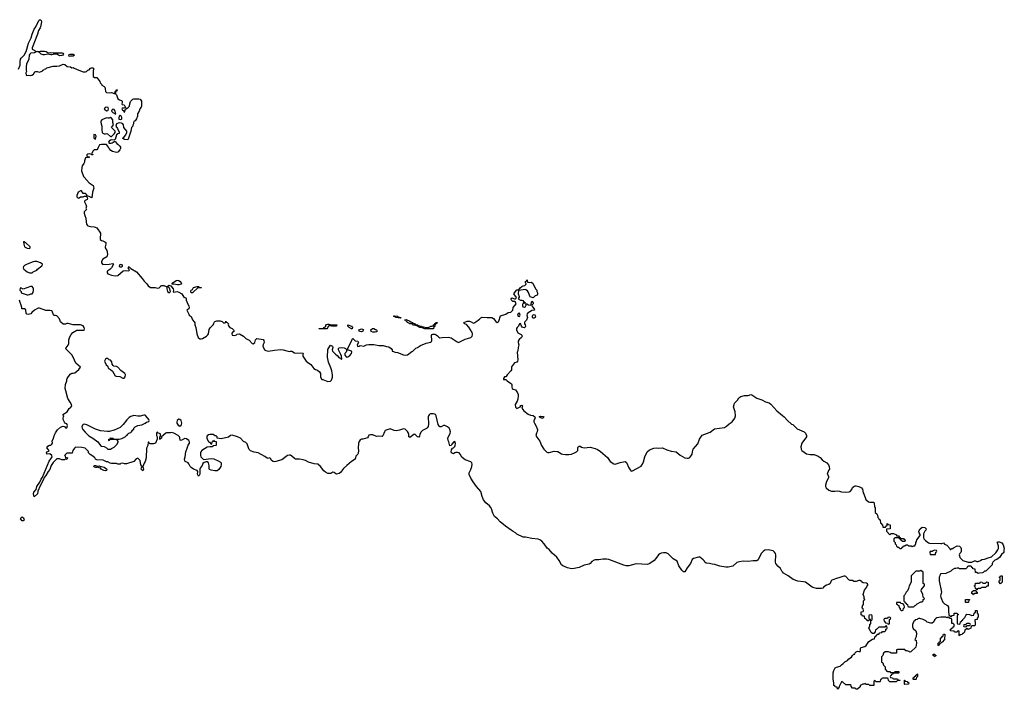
# Model space of a CAD drawing. Header units: inches. Extents: x 2221774 to 2440637, y 201306 to 357559.
# Tile 215 of 245: x 2377732 to 2393571, y 304086 to 314864. Entities that reach past the tile are written whole.
import ezdxf

# ---------------------------------------------------------------- set-up
doc = ezdxf.new("R2010")
doc.units = ezdxf.units.IN
doc.header["$MEASUREMENT"] = 0
for name, color, linetype in [('C3370', 7, 'Continuous'), ('C3371', 7, 'Continuous'), ('C3380', 7, 'Continuous'), ('C3381', 7, 'Continuous'), ('C3390', 7, 'Continuous')]:
    doc.layers.add(name, color=color, linetype=linetype)

msp = doc.modelspace()

# ---------------------------------------------------------------- linework, layer by layer
at = {"layer": 'C3370', "color": 5, "elevation": 20}
msp.add_lwpolyline([(2380000, 308123), (2379998, 308122), (2379990, 308106), (2379986, 308110), (2379986, 308150), (2379998, 308162), (2379995, 308190), (2379990, 308198), (2379956, 308216), (2379950, 308226), (2379938, 308222), (2379934, 308210), (2379934, 308170), (2379942, 308150), (2379942, 308110), (2379914, 308050), (2379884, 308036), (2379830, 308038), (2379822, 308042), (2379810, 308066), (2379798, 308062), (2379792, 308012), (2379770, 307966), (2379765, 307810), (2379750, 307755), (2379733, 307727), (2379711, 307670), (2379721, 307630), (2379710, 307605), (2379686, 307630), (2379689, 307651), (2379706, 307670), (2379696, 307676), (2379680, 307700), (2379668, 307770), (2379630, 307806), (2379605, 307795), (2379570, 307755), (2379450, 307715), (2379416, 307716), (2379390, 307726), (2379358, 307722), (2379350, 307708), (2379310, 307708), (2379290, 307718), (2379210, 307719), (2379186, 307726), (2379150, 307748), (2379126, 307750), (2379075, 307775), (2378970, 307778), (2378950, 307788), (2378938, 307810), (2378910, 307838), (2378865, 307865), (2378838, 307890), (2378836, 307916), (2378786, 307970), (2378730, 307979), (2378630, 307984), (2378611, 307969), (2378585, 307930), (2378574, 307886), (2378490, 307888), (2378454, 307850), (2378462, 307842), (2378470, 307814), (2378490, 307818), (2378498, 307810), (2378490, 307786), (2378470, 307788), (2378450, 307782), (2378410, 307781), (2378374, 307794), (2378330, 307794), (2378270, 307734), (2378238, 307690), (2378215, 307625), (2378189, 307591), (2378152, 307528), (2378123, 307497), (2378110, 307454), (2378060, 307360), (2378023, 307277), (2378016, 307230), (2377965, 307185), (2377956, 307230), (2377961, 307259), (2377998, 307301), (2378008, 307352), (2378058, 307422), (2378076, 307470), (2378099, 307501), (2378204, 307756), (2378245, 307810), (2378252, 307828), (2378247, 307847), (2378214, 307874), (2378169, 307870), (2378164, 307890), (2378169, 307910), (2378202, 307918), (2378206, 307930), (2378168, 307972), (2378182, 307998), (2378210, 308014), (2378230, 308014), (2378250, 308034), (2378258, 308050), (2378256, 308084), (2378275, 308125), (2378279, 308150), (2378299, 308190), (2378306, 308214), (2378338, 308262), (2378390, 308305), (2378430, 308322), (2378450, 308314), (2378470, 308292), (2378490, 308292), (2378502, 308330), (2378490, 308358), (2378470, 308366), (2378450, 308386), (2378429, 308430), (2378429, 308451), (2378438, 308470), (2378439, 308490), (2378428, 308510), (2378493, 308550), (2378530, 308605), (2378555, 308625), (2378568, 308650), (2378564, 308670), (2378544, 308710), (2378507, 308767), (2378472, 308890), (2378465, 308930), (2378470, 308990), (2378489, 309050), (2378489, 309071), (2378495, 309090), (2378543, 309157), (2378570, 309172), (2378590, 309172), (2378618, 309182), (2378685, 309235), (2378708, 309270), (2378637, 309337), (2378594, 309434), (2378570, 309468), (2378468, 309570), (2378480, 309580), (2378513, 309627), (2378521, 309650), (2378524, 309710), (2378539, 309761), (2378561, 309799), (2378589, 309831), (2378650, 309866), (2378770, 309867), (2378774, 309886), (2378770, 309908), (2378750, 309937), (2378710, 309952), (2378590, 309955), (2378510, 309975), (2378490, 309973), (2378470, 309964), (2378430, 309965), (2378393, 309993), (2378390, 310000)], dxfattribs=at)
for points in [[(2379150, 309408), (2379130, 309408), (2379110, 309398), (2379098, 309370), (2379122, 309310), (2379142, 309290), (2379162, 309250), (2379190, 309234), (2379224, 309204), (2379270, 309132), (2379285, 309125), (2379340, 309120), (2379390, 309092), (2379410, 309092), (2379430, 309114), (2379435, 309150), (2379424, 309170), (2379357, 309217), (2379310, 309269), (2379290, 309282), (2379248, 309288), (2379236, 309296), (2379220, 309320), (2379216, 309356), (2379190, 309386), (2379170, 309388)], [(2379730, 308498), (2379670, 308485), (2379630, 308482), (2379570, 308492), (2379521, 308479), (2379490, 308461), (2379454, 308426), (2379397, 308350), (2379350, 308301), (2379250, 308258), (2379170, 308237), (2379145, 308235), (2379030, 308246), (2378950, 308273), (2378810, 308341), (2378767, 308353), (2378750, 308349), (2378740, 308340), (2378731, 308310), (2378737, 308290), (2378747, 308270), (2378785, 308225), (2378845, 308165), (2378906, 308130), (2378991, 308071), (2379030, 308012), (2379050, 308002), (2379092, 307992), (2379130, 307972), (2379150, 307952), (2379190, 307951), (2379210, 307962), (2379218, 307970), (2379250, 307982), (2379295, 308025), (2379316, 308064), (2379316, 308076), (2379302, 308102), (2379290, 308106), (2379190, 308106), (2379178, 308102), (2379170, 308086), (2379166, 308090), (2379166, 308110), (2379186, 308114), (2379190, 308131), (2379234, 308130), (2379238, 308118), (2379253, 308113), (2379330, 308111), (2379376, 308124), (2379429, 308151), (2379448, 308170), (2379463, 308177), (2379469, 308190), (2379489, 308210), (2379519, 308221), (2379529, 308231), (2379550, 308262), (2379565, 308275), (2379570, 308291), (2379590, 308311), (2379630, 308331), (2379697, 308343), (2379749, 308370), (2379770, 308387), (2379810, 308398), (2379815, 308410), (2379809, 308430), (2379759, 308490), (2379750, 308496)], [(2378990, 307678), (2379010, 307685), (2379030, 307672), (2379050, 307672), (2379090, 307661), (2379136, 307630), (2379130, 307609), (2379110, 307605), (2379086, 307610), (2379042, 307630), (2379030, 307648), (2379010, 307649), (2378990, 307662), (2378970, 307655), (2378950, 307655), (2378930, 307662), (2378922, 307670), (2378923, 307677), (2378929, 307691), (2378950, 307691)], [(2377770, 306796), (2377747, 306830), (2377755, 306850), (2377770, 306862), (2377790, 306844), (2377796, 306830), (2377802, 306810), (2377790, 306800)]]:
    msp.add_lwpolyline(points, close=True, dxfattribs=at)
at = {"layer": 'C3371', "color": 5, "elevation": 20}
for points in [[(2377713, 314070), (2377738, 314130), (2377738, 314190), (2377747, 314230), (2377755, 314245), (2377802, 314290), (2377837, 314350), (2377874, 314486), (2377915, 314570), (2377931, 314629), (2377962, 314710), (2377993, 314750), (2378038, 314850), (2378050, 314859), (2378070, 314864), (2378078, 314850), (2378080, 314830), (2378066, 314750), (2378060, 314730), (2378036, 314690), (2378020, 314630), (2377934, 314410), (2377930, 314390), (2378002, 314350), (2377971, 314330), (2377910, 314324), (2377892, 314310), (2377885, 314295), (2377879, 314230), (2377841, 314150), (2377834, 314110), (2377833, 314053), (2377839, 314030), (2377831, 314010), (2377834, 313970), (2377845, 313965), (2377870, 313972), (2377907, 313967), (2377926, 313970), (2377953, 313987), (2377976, 314024), (2377990, 314032), (2378010, 314032), (2378050, 314018), (2378102, 314038), (2378106, 314050), (2378122, 314058), (2378126, 314070), (2378150, 314074), (2378166, 314090), (2378270, 314118), (2378330, 314115), (2378370, 314121), (2378430, 314146), (2378460, 314140), (2378494, 314110), (2378550, 314105), (2378570, 314091), (2378590, 314092), (2378610, 314086), (2378682, 314050), (2378754, 314026), (2378790, 314022), (2378808, 314032), (2378826, 314050), (2378850, 314054), (2378870, 314082), (2378889, 314091), (2378910, 314091), (2378922, 314070), (2378912, 314048), (2378914, 313950), (2378933, 313933), (2378970, 313932), (2378990, 313914), (2379002, 313890), (2379022, 313870), (2379025, 313850), (2379045, 313825), (2379052, 313810), (2379090, 313791), (2379099, 313779), (2379107, 313750), (2379111, 313710), (2379130, 313691), (2379170, 313686), (2379210, 313692), (2379250, 313674), (2379262, 313678), (2379268, 313710), (2379282, 313718), (2379282, 313730), (2379290, 313738), (2379297, 313737), (2379290, 313708), (2379274, 313706), (2379272, 313670), (2379290, 313652), (2379311, 313591), (2379335, 313575), (2379370, 313562), (2379382, 313550), (2379382, 313530), (2379374, 313510), (2379378, 313498), (2379410, 313494), (2379434, 313450), (2379434, 313446), (2379410, 313438), (2379378, 313442), (2379372, 313430), (2379385, 313410), (2379400, 313400), (2379410, 313374), (2379422, 313378), (2379426, 313410), (2379436, 313424), (2379458, 313442), (2379478, 313450), (2379498, 313470), (2379502, 313510), (2379515, 313545), (2379550, 313582), (2379570, 313591), (2379650, 313591), (2379670, 313582), (2379682, 313570), (2379692, 313550), (2379691, 313470), (2379685, 313455), (2379662, 313430), (2379651, 313390), (2379625, 313350), (2379625, 313310), (2379611, 313269), (2379590, 313238), (2379572, 313228), (2379562, 313210), (2379562, 313190), (2379553, 313167), (2379552, 313150), (2379530, 313126), (2379518, 313070), (2379479, 312941), (2379471, 312929), (2379417, 312937), (2379389, 312949), (2379395, 312970), (2379416, 312984), (2379439, 313010), (2379455, 313050), (2379455, 313070), (2379409, 313129), (2379402, 313170), (2379390, 313188), (2379370, 313198), (2379330, 313202), (2379291, 313189), (2379278, 313150), (2379305, 313110), (2379330, 313054), (2379332, 313030), (2379310, 313024), (2379291, 313009), (2379265, 312935), (2379250, 312926), (2379210, 312929), (2379190, 312925), (2379169, 312911), (2379159, 312890), (2379170, 312876), (2379203, 312877), (2379218, 312882), (2379250, 312905), (2379270, 312902), (2379292, 312870), (2379317, 312857), (2379345, 312830), (2379351, 312810), (2379351, 312790), (2379345, 312770), (2379308, 312732), (2379290, 312727), (2379270, 312730), (2379223, 312743), (2379198, 312758), (2379169, 312790), (2379161, 312810), (2379130, 312855), (2379045, 312855), (2379014, 312850), (2378992, 312808), (2378991, 312790), (2378970, 312768), (2378930, 312769), (2378910, 312748), (2378894, 312710), (2378898, 312698), (2378910, 312694), (2378910, 312688), (2378890, 312686), (2378878, 312698), (2378850, 312702), (2378830, 312701), (2378811, 312690), (2378812, 312672), (2378818, 312658), (2378850, 312654), (2378852, 312650), (2378850, 312646), (2378810, 312646), (2378790, 312638), (2378773, 312593), (2378772, 312570), (2378765, 312550), (2378738, 312510), (2378730, 312486), (2378727, 312430), (2378758, 312338), (2378770, 312331), (2378850, 312236), (2378913, 312193), (2378926, 312150), (2378901, 312090), (2378890, 311998), (2378850, 312016), (2378822, 312022), (2378808, 312050), (2378790, 312068), (2378750, 312066), (2378727, 312107), (2378710, 312108), (2378672, 312088), (2378653, 312033), (2378652, 312010), (2378670, 311992), (2378690, 311994), (2378708, 312012), (2378750, 312014), (2378776, 312024), (2378802, 312022), (2378814, 312014), (2378821, 311990), (2378815, 311970), (2378785, 311955), (2378776, 311944), (2378773, 311930), (2378796, 311890), (2378804, 311850), (2378798, 311830), (2378805, 311810), (2378771, 311770), (2378771, 311750), (2378779, 311710), (2378798, 311670), (2378799, 311610), (2378808, 311570), (2378821, 311550), (2378830, 311544), (2378870, 311533), (2378930, 311530), (2378946, 311526), (2378970, 311511), (2379031, 311430), (2379033, 311410), (2379024, 311350), (2379028, 311328), (2379050, 311311), (2379070, 311307), (2379102, 311290), (2379116, 311276), (2379118, 311250), (2379106, 311210), (2379107, 311190), (2379131, 311151), (2379146, 311090), (2379139, 311061), (2379131, 311049), (2379070, 311009), (2379050, 310974), (2379046, 310950), (2379070, 310926), (2379170, 310931), (2379230, 310942), (2379242, 310930), (2379206, 310870), (2379179, 310841), (2379150, 310822), (2379141, 310810), (2379141, 310790), (2379150, 310772), (2379211, 310751), (2379270, 310741), (2379310, 310747), (2379397, 310823), (2379430, 310827), (2379479, 310821), (2379495, 310825), (2379496, 310836), (2379478, 310870), (2379490, 310891), (2379498, 310878), (2379521, 310861), (2379610, 310807), (2379700, 310700), (2379733, 310653), (2379776, 310610), (2379800, 310580), (2379835, 310555), (2379851, 310551), (2379910, 310554), (2379950, 310542), (2379973, 310547), (2380000, 310577)], [(2378390, 310000), (2378370, 310049), (2378330, 310095), (2378310, 310105), (2378285, 310105), (2378274, 310114), (2378256, 310170), (2378250, 310177), (2378218, 310182), (2378150, 310182), (2378050, 310218), (2378030, 310218), (2377970, 310188), (2377927, 310153), (2377911, 310129), (2377870, 310118), (2377845, 310125), (2377836, 310136), (2377832, 310192), (2377810, 310209), (2377768, 310208), (2377768, 310230), (2377757, 310270), (2377740, 310310), (2377729, 310349)]]:
    msp.add_lwpolyline(points, dxfattribs=at)
for points in [[(2378190, 314331), (2378230, 314336), (2378270, 314331), (2378412, 314332), (2378426, 314326), (2378435, 314310), (2378425, 314290), (2378410, 314285), (2378370, 314284), (2378354, 314290), (2378329, 314309), (2378290, 314309), (2378250, 314297), (2378230, 314298), (2378190, 314309), (2378130, 314298), (2378110, 314300), (2378076, 314310), (2378050, 314335), (2378018, 314350), (2378063, 314357), (2378130, 314355), (2378158, 314350)], [(2378530, 314269), (2378522, 314290), (2378530, 314302), (2378546, 314310), (2378592, 314310), (2378614, 314290), (2378590, 314278), (2378550, 314278)], [(2379130, 313455), (2379106, 313450), (2379092, 313430), (2379100, 313420), (2379130, 313396), (2379150, 313401), (2379157, 313410), (2379161, 313430), (2379153, 313450)], [(2379230, 313423), (2379215, 313410), (2379211, 313390), (2379230, 313371), (2379270, 313347), (2379278, 313350), (2379269, 313390), (2379250, 313417)], [(2379350, 313319), (2379332, 313310), (2379324, 313284), (2379325, 313265), (2379350, 313258), (2379370, 313265), (2379374, 313270), (2379374, 313290), (2379362, 313310)], [(2379190, 313288), (2379170, 313278), (2379150, 313278), (2379130, 313286), (2379051, 313250), (2379039, 313230), (2379035, 313210), (2379051, 313150), (2379053, 313090), (2379060, 313050), (2379070, 313035), (2379090, 313028), (2379113, 313027), (2379130, 313032), (2379146, 313026), (2379190, 312985), (2379210, 312981), (2379252, 313028), (2379266, 313050), (2379265, 313070), (2379259, 313079), (2379223, 313110), (2379209, 313130), (2379242, 313170), (2379229, 313210), (2379228, 313250), (2379210, 313278)], [(2378925, 313015), (2378922, 312970), (2378932, 312952), (2378950, 312942), (2378961, 312990), (2378950, 313009)], [(2377810, 311288), (2377794, 311286), (2377796, 311250), (2377811, 311210), (2377850, 311187), (2377890, 311181), (2377902, 311190), (2377898, 311210), (2377830, 311273), (2377817, 311277)], [(2377973, 310973), (2377950, 310969), (2377851, 310930), (2377811, 310910), (2377791, 310890), (2377787, 310870), (2377796, 310850), (2377850, 310806), (2377891, 310791), (2377930, 310791), (2377950, 310805), (2378008, 310832), (2378018, 310850), (2378090, 310904), (2378095, 310910), (2378098, 310930), (2378068, 310952), (2378006, 310970)], [(2379350, 310878), (2379338, 310890), (2379340, 310920), (2379349, 310931), (2379370, 310922), (2379378, 310910), (2379378, 310890), (2379370, 310878)], [(2377930, 310568), (2377907, 310567), (2377790, 310528), (2377750, 310546), (2377738, 310542), (2377734, 310510), (2377754, 310490), (2377754, 310470), (2377850, 310434), (2377870, 310434), (2377890, 310442), (2377910, 310454), (2377930, 310454), (2377947, 310473), (2377954, 310510), (2377953, 310533), (2377948, 310550)]]:
    msp.add_lwpolyline(points, close=True, dxfattribs=at)
at = {"layer": 'C3380', "color": 5, "elevation": 20}
for points in [[(2380537, 310000), (2380547, 309987), (2380551, 309950), (2380567, 309907), (2380583, 309810), (2380605, 309750), (2380630, 309727), (2380650, 309726), (2380670, 309733), (2380738, 309770), (2380757, 309790), (2380767, 309810), (2380782, 309878), (2380798, 309902), (2380846, 309954), (2380855, 309970), (2380859, 309990), (2380867, 310000)], [(2380996, 310000), (2381010, 309986), (2381030, 309985), (2381046, 309990), (2381048, 310000)], [(2381053, 310000), (2381054, 309994), (2381070, 309992), (2381091, 309970), (2381085, 309950), (2381090, 309934), (2381114, 309910), (2381150, 309892), (2381171, 309871), (2381182, 309850), (2381150, 309826), (2381145, 309810), (2381148, 309788), (2381190, 309783), (2381218, 309790), (2381230, 309802), (2381270, 309805), (2381331, 309771), (2381372, 309730), (2381424, 309704), (2381470, 309651), (2381490, 309647), (2381514, 309666), (2381526, 309710), (2381549, 309731), (2381650, 309716), (2381659, 309699), (2381663, 309670), (2381646, 309634), (2381645, 309610), (2381670, 309551), (2381690, 309537), (2381730, 309527), (2381833, 309547), (2381935, 309555), (2381971, 309551), (2382028, 309532), (2382051, 309531), (2382070, 309522), (2382090, 309531), (2382110, 309526), (2382150, 309503), (2382290, 309494), (2382285, 309475), (2382287, 309450), (2382339, 309370), (2382359, 309350), (2382413, 309313), (2382461, 309250), (2382490, 309234), (2382524, 309224), (2382557, 309197), (2382571, 309170), (2382572, 309110), (2382590, 309074), (2382610, 309072), (2382690, 309043), (2382730, 309048), (2382750, 309063), (2382764, 309110), (2382764, 309150), (2382752, 309212), (2382739, 309259), (2382698, 309350), (2382685, 309430), (2382687, 309553), (2382730, 309625), (2382765, 309610), (2382771, 309589), (2382758, 309550), (2382766, 309526), (2382810, 309478), (2382839, 309459), (2382870, 309422), (2382894, 309414), (2382910, 309394), (2382916, 309404), (2382916, 309416), (2382906, 309426), (2382906, 309450), (2382896, 309476), (2382858, 309550), (2382858, 309570), (2382870, 309582), (2382910, 309587), (2382950, 309581), (2382971, 309571), (2382994, 309550), (2382985, 309515), (2382962, 309490), (2382964, 309464), (2382990, 309434), (2383010, 309438), (2383042, 309458), (2383069, 309490), (2383075, 309515), (2383068, 309530), (2383023, 309543), (2383007, 309567), (2383070, 309690), (2383079, 309721), (2383090, 309735), (2383111, 309710), (2383130, 309695), (2383170, 309690), (2383179, 309679), (2383184, 309670), (2383162, 309630), (2383164, 309610), (2383170, 309606), (2383191, 309609), (2383210, 309619), (2383270, 309611), (2383310, 309628), (2383350, 309634), (2383430, 309635), (2383510, 309619), (2383581, 309621), (2383630, 309603), (2383670, 309596), (2383707, 309570), (2383726, 309550), (2383726, 309530), (2383730, 309527), (2383774, 309514), (2383810, 309509), (2383907, 309470), (2383933, 309466), (2383970, 309470), (2384039, 309521), (2384057, 309530), (2384104, 309576), (2384133, 309590), (2384179, 309621), (2384270, 309658), (2384346, 309674), (2384355, 309685), (2384359, 309701), (2384357, 309783), (2384364, 309796), (2384378, 309802), (2384410, 309800), (2384432, 309792), (2384455, 309775), (2384473, 309753), (2384490, 309744), (2384530, 309750), (2384630, 309754), (2384650, 309751), (2384670, 309743), (2384770, 309679), (2384790, 309670), (2384810, 309677), (2384899, 309721), (2384937, 309730), (2384987, 309750), (2385011, 309769), (2385018, 309790), (2385017, 309810), (2385010, 309830), (2384956, 309916), (2384919, 309959), (2384895, 309970), (2384878, 309990), (2384903, 310000)], [(2384026, 310000), (2384033, 309993), (2384051, 309990), (2384053, 309973), (2384063, 309977), (2384092, 309970), (2384098, 309958), (2384110, 309958), (2384134, 309950), (2384142, 309942), (2384194, 309930), (2384202, 309922), (2384230, 309922), (2384272, 309912), (2384310, 309911), (2384346, 309930), (2384368, 309932), (2384382, 309938), (2384390, 309954), (2384402, 309958), (2384410, 309974), (2384422, 309978), (2384426, 309990), (2384451, 309991), (2384450, 309986), (2384438, 309982), (2384434, 309970), (2384414, 309966), (2384410, 309928), (2384394, 309926), (2384390, 309886), (2384251, 309889), (2384190, 309909), (2384166, 309910), (2384118, 309938), (2384088, 309948), (2384069, 309949), (2384050, 309968), (2384010, 309969), (2383990, 309978), (2383970, 309989), (2383963, 310000)], [(2384995, 310000), (2385030, 309981), (2385050, 309982), (2385055, 309990), (2385069, 310000)], [(2385397, 310000), (2385410, 309991), (2385430, 309998), (2385432, 310000)], [(2385859, 310000), (2385851, 309990), (2385851, 309970), (2385865, 309950), (2385871, 309930), (2385864, 309916), (2385850, 309906), (2385829, 309909), (2385817, 309917), (2385805, 309930), (2385790, 309973), (2385770, 309968), (2385757, 309930), (2385734, 309910), (2385725, 309895), (2385723, 309870), (2385744, 309824), (2385797, 309797), (2385808, 309788), (2385814, 309770), (2385803, 309750), (2385766, 309714), (2385752, 309690), (2385750, 309670), (2385762, 309630), (2385752, 309590), (2385745, 309535), (2385735, 309510), (2385745, 309390), (2385741, 309370), (2385728, 309352), (2385690, 309342), (2385643, 309277), (2385641, 309230), (2385633, 309210), (2385571, 309150), (2385557, 309123), (2385550, 309118), (2385530, 309115), (2385512, 309090), (2385514, 309074), (2385550, 309074), (2385564, 309064), (2385575, 309050), (2385641, 309001), (2385648, 308988), (2385649, 308950), (2385655, 308930), (2385670, 308919), (2385710, 308906), (2385739, 308859), (2385749, 308830), (2385750, 308810), (2385744, 308756), (2385736, 308724), (2385703, 308670), (2385710, 308625), (2385730, 308608), (2385770, 308628), (2385788, 308632), (2385790, 308654), (2385810, 308662), (2385818, 308650), (2385812, 308610), (2385842, 308570), (2385910, 308516), (2385950, 308496), (2385991, 308491), (2386018, 308470), (2386022, 308450), (2386005, 308410), (2386005, 308390), (2386011, 308370), (2386034, 308334), (2386059, 308270), (2386055, 308230), (2386044, 308210), (2386037, 308170), (2386050, 308145), (2386101, 308081), (2386127, 308010), (2386163, 307950), (2386210, 307903), (2386230, 307895), (2386250, 307895), (2386330, 307917), (2386370, 307914), (2386391, 307911), (2386450, 307877), (2386470, 307871), (2386510, 307864), (2386563, 307863), (2386610, 307871), (2386658, 307890), (2386688, 307910), (2386708, 307930), (2386709, 307971), (2386718, 307990), (2386730, 308002), (2386750, 308002), (2386770, 307982), (2386811, 307971), (2386910, 307981), (2386990, 307964), (2387028, 307948), (2387070, 307919), (2387110, 307879), (2387190, 307815), (2387230, 307755), (2387290, 307716), (2387311, 307711), (2387390, 307739), (2387471, 307751), (2387494, 307734), (2387531, 307650), (2387550, 307618), (2387570, 307598), (2387590, 307601), (2387730, 307676), (2387758, 307722), (2387769, 307750), (2387786, 307830), (2387825, 307910), (2387862, 307938), (2387932, 307968), (2387970, 307971), (2388010, 307965), (2388070, 307973), (2388142, 307942), (2388210, 307921), (2388290, 307907), (2388354, 307854), (2388430, 307813), (2388470, 307805), (2388490, 307808), (2388510, 307818), (2388530, 307837), (2388549, 307870), (2388554, 307910), (2388566, 307950), (2388642, 308038), (2388669, 308110), (2388710, 308179), (2388837, 308223), (2388910, 308279), (2389070, 308299), (2389101, 308319), (2389143, 308357), (2389193, 308390), (2389237, 308450), (2389246, 308490), (2389241, 308550), (2389215, 308630), (2389224, 308670), (2389233, 308690), (2389279, 308741), (2389302, 308778), (2389330, 308801), (2389390, 308813), (2389450, 308817), (2389494, 308830), (2389510, 308826), (2389590, 308773), (2389670, 308745), (2389730, 308711), (2389790, 308695), (2389816, 308676), (2389910, 308566), (2390000, 308495)], [(2390000, 305976), (2389990, 305988), (2389969, 306029), (2389927, 306067), (2389894, 306110), (2389889, 306130), (2389893, 306250), (2389889, 306270), (2389876, 306296), (2389850, 306314), (2389770, 306329), (2389717, 306323), (2389694, 306306), (2389661, 306270), (2389611, 306169), (2389590, 306155), (2389530, 306154), (2389450, 306141), (2389370, 306147), (2389310, 306139), (2389270, 306125), (2389202, 306070), (2389130, 306053), (2389090, 306053), (2388994, 306066), (2388916, 306096), (2388870, 306099), (2388830, 306113), (2388777, 306117), (2388755, 306130), (2388749, 306149), (2388729, 306169), (2388698, 306190), (2388675, 306215), (2388670, 306218), (2388650, 306215), (2388570, 306189), (2388547, 306173), (2388521, 306110), (2388470, 306042), (2388430, 305978), (2388410, 305978), (2388385, 306005), (2388336, 306076), (2388309, 306150), (2388246, 306186), (2388166, 306266), (2388130, 306281), (2388090, 306283), (2388050, 306277), (2388030, 306269), (2388008, 306252), (2387967, 306190), (2387938, 306162), (2387870, 306113), (2387830, 306097), (2387650, 306103), (2387590, 306092), (2387530, 306072), (2387490, 306072), (2387450, 306083), (2387210, 306174), (2387170, 306182), (2387110, 306182), (2387050, 306172), (2386990, 306172), (2386974, 306166), (2386938, 306142), (2386910, 306112), (2386890, 306102), (2386810, 306086), (2386733, 306047), (2386651, 306029), (2386610, 306024), (2386542, 306042), (2386470, 306073), (2386450, 306090), (2386410, 306162), (2386370, 306215), (2386299, 306279), (2386250, 306335), (2386216, 306356), (2386169, 306430), (2386129, 306469), (2386098, 306490), (2386070, 306501), (2385970, 306512), (2385870, 306533), (2385830, 306534), (2385730, 306584), (2385710, 306602), (2385670, 306624), (2385639, 306650), (2385544, 306710), (2385463, 306783), (2385419, 306830), (2385369, 306870), (2385342, 306922), (2385324, 306990), (2385313, 307010), (2385290, 307037), (2385229, 307089), (2385194, 307134), (2385170, 307190), (2385149, 307270), (2385081, 307350), (2385025, 307425), (2384987, 307487), (2384962, 307542), (2384962, 307570), (2384990, 307622), (2385006, 307670), (2385009, 307710), (2385005, 307730), (2384989, 307750), (2384898, 307778), (2384874, 307794), (2384844, 307824), (2384819, 307870), (2384802, 307890), (2384777, 307897), (2384750, 307895), (2384732, 307890), (2384710, 307875), (2384678, 307890), (2384674, 307910), (2384678, 307942), (2384694, 307966), (2384710, 307972), (2384730, 307992), (2384739, 308010), (2384743, 308043), (2384733, 308073), (2384714, 308070), (2384682, 308030), (2384671, 308009), (2384650, 308006), (2384633, 308070), (2384623, 308090), (2384619, 308130), (2384657, 308210), (2384660, 308230), (2384652, 308270), (2384638, 308290), (2384613, 308313), (2384570, 308330), (2384550, 308330), (2384510, 308313), (2384490, 308313), (2384472, 308332), (2384462, 308350), (2384430, 308490), (2384418, 308510), (2384390, 308522), (2384342, 308518), (2384327, 308513), (2384316, 308504), (2384309, 308490), (2384305, 308470), (2384308, 308352), (2384302, 308318), (2384287, 308293), (2384276, 308284), (2384211, 308250), (2384190, 308229), (2384171, 308191), (2384162, 308158), (2384150, 308142), (2384130, 308149), (2384090, 308193), (2384070, 308189), (2384010, 308141), (2383990, 308148), (2383990, 308190), (2383984, 308210), (2383970, 308236), (2383950, 308258), (2383930, 308271), (2383910, 308276), (2383890, 308273), (2383844, 308256), (2383790, 308246), (2383753, 308253), (2383690, 308279), (2383612, 308250), (2383598, 308230), (2383574, 308166), (2383565, 308155), (2383510, 308159), (2383470, 308153), (2383410, 308181), (2383377, 308183), (2383350, 308178), (2383338, 308150), (2383325, 308135), (2383250, 308113), (2383228, 308112), (2383210, 308104), (2383190, 308074), (2383183, 308050), (2383176, 307970), (2383182, 307930), (2383177, 307883), (2383171, 307869), (2383140, 307840), (2383128, 307790), (2383070, 307752), (2382992, 307690), (2382941, 307639), (2382890, 307573), (2382870, 307562), (2382830, 307550), (2382815, 307555), (2382790, 307576), (2382770, 307581), (2382738, 307562), (2382690, 307559), (2382650, 307581), (2382622, 307602), (2382570, 307671), (2382530, 307708), (2382470, 307716), (2382380, 307740), (2382330, 307768), (2382290, 307782), (2382231, 307791), (2382170, 307788), (2382150, 307799), (2382110, 307839), (2382090, 307852), (2382070, 307857), (2382042, 307850), (2381950, 307780), (2381850, 307752), (2381830, 307750), (2381810, 307754), (2381782, 307770), (2381770, 307795), (2381755, 307810), (2381730, 307802), (2381710, 307804), (2381673, 307833), (2381570, 307891), (2381503, 307904), (2381446, 307926), (2381424, 307944), (2381417, 307957), (2381409, 307990), (2381390, 308037), (2381370, 308057), (2381330, 308073), (2381285, 308130), (2381236, 308150), (2381150, 308176), (2381125, 308170), (2381090, 308144), (2380970, 308115), (2380907, 308127), (2380906, 308150), (2380890, 308166), (2380867, 308167), (2380862, 308182), (2380850, 308186), (2380790, 308188), (2380770, 308182), (2380750, 308168), (2380741, 308150), (2380741, 308130), (2380746, 308110), (2380770, 308072), (2380784, 308064), (2380810, 308034), (2380822, 308038), (2380826, 308070), (2380842, 308078), (2380850, 308094), (2380858, 308078), (2380893, 308073), (2380894, 308010), (2380850, 308006), (2380830, 307988), (2380789, 307989), (2380750, 307981), (2380661, 307930), (2380645, 307910), (2380640, 307890), (2380639, 307850), (2380648, 307830), (2380690, 307786), (2380810, 307803), (2380854, 307794), (2380924, 307764), (2380963, 307743), (2380971, 307730), (2380975, 307705), (2380966, 307674), (2380937, 307623), (2380910, 307602), (2380870, 307604), (2380810, 307614), (2380783, 307623), (2380777, 307637), (2380777, 307690), (2380770, 307730), (2380750, 307747), (2380730, 307747), (2380701, 307739), (2380679, 307721), (2380669, 307690), (2380637, 307643), (2380632, 307630), (2380627, 307550), (2380621, 307530), (2380610, 307519), (2380593, 307550), (2380599, 307590), (2380587, 307607), (2380530, 307631), (2380490, 307655), (2380475, 307670), (2380454, 307714), (2380440, 307730), (2380430, 307738), (2380392, 307752), (2380386, 307766), (2380385, 307790), (2380396, 307830), (2380404, 307910), (2380421, 307950), (2380443, 308017), (2380461, 308050), (2380462, 308070), (2380451, 308091), (2380417, 308117), (2380390, 308121), (2380366, 308114), (2380330, 308089), (2380315, 308095), (2380309, 308131), (2380301, 308150), (2380283, 308170), (2380210, 308209), (2380170, 308222), (2380150, 308215), (2380095, 308215), (2380082, 308210), (2380014, 308150), (2380012, 308128), (2380000, 308123)]]:
    msp.add_lwpolyline(points, dxfattribs=at)
for points in [[(2382751, 309951), (2382810, 309955), (2382831, 309950), (2382830, 309929), (2382751, 309929), (2382738, 309938), (2382704, 309936), (2382692, 309928), (2382690, 309908), (2382670, 309889), (2382590, 309886), (2382546, 309890), (2382550, 309894), (2382610, 309894), (2382622, 309898), (2382626, 309910), (2382655, 309925), (2382658, 309950), (2382690, 309962), (2382710, 309962)], [(2383070, 309886), (2383030, 309909), (2383009, 309930), (2383010, 309951), (2383071, 309930), (2383085, 309910), (2383082, 309890)], [(2383230, 309841), (2383210, 309843), (2383195, 309850), (2383189, 309870), (2383230, 309886), (2383245, 309885), (2383258, 309878), (2383262, 309870), (2383250, 309849)], [(2383410, 309835), (2383385, 309845), (2383382, 309870), (2383406, 309894), (2383430, 309896), (2383456, 309876), (2383471, 309870), (2383482, 309850), (2383470, 309842), (2383450, 309835)], [(2380290, 308432), (2380265, 308410), (2380257, 308390), (2380259, 308370), (2380279, 308339), (2380310, 308323), (2380330, 308336), (2380336, 308350), (2380339, 308370), (2380335, 308390), (2380327, 308410), (2380310, 308427)], [(2386150, 308449), (2386126, 308450), (2386086, 308470), (2386110, 308482), (2386150, 308478), (2386162, 308470)]]:
    msp.add_lwpolyline(points, close=True, dxfattribs=at)
at = {"layer": 'C3381', "color": 5, "elevation": 20}
for points in [[(2380270, 310595), (2380210, 310606), (2380190, 310602), (2380184, 310610), (2380194, 310630), (2380250, 310664), (2380270, 310670), (2380290, 310666), (2380313, 310650), (2380331, 310630), (2380335, 310610), (2380330, 310606), (2380290, 310595)], [(2380110, 310569), (2380094, 310566), (2380098, 310558), (2380097, 310530), (2380110, 310491), (2380130, 310473), (2380145, 310475), (2380150, 310482), (2380155, 310490), (2380141, 310541), (2380130, 310555)], [(2380490, 310466), (2380485, 310490), (2380489, 310510), (2380510, 310522), (2380530, 310551), (2380589, 310571), (2380610, 310571), (2380618, 310558), (2380650, 310554), (2380654, 310550), (2380610, 310549), (2380590, 310542), (2380520, 310480), (2380510, 310466)], [(2385770, 310142), (2385750, 310135), (2385737, 310110), (2385750, 310091), (2385770, 310087), (2385785, 310110)], [(2383850, 310058), (2383786, 310070), (2383746, 310090), (2383763, 310097), (2383810, 310090), (2383820, 310080), (2383862, 310070), (2383860, 310060)], [(2385990, 310059), (2385982, 310070), (2385979, 310090), (2385984, 310110), (2385990, 310116), (2386010, 310119), (2386016, 310116), (2386031, 310090), (2386026, 310070), (2386010, 310059)]]:
    msp.add_lwpolyline(points, close=True, dxfattribs=at)
for points in [[(2385432, 310000), (2385442, 310010), (2385465, 310095), (2385550, 310126), (2385589, 310151), (2385630, 310155), (2385650, 310171), (2385662, 310190), (2385672, 310230), (2385717, 310290), (2385710, 310319), (2385690, 310329), (2385670, 310326), (2385662, 310330), (2385645, 310350), (2385639, 310370), (2385650, 310385), (2385690, 310371), (2385710, 310372), (2385719, 310381), (2385722, 310390), (2385682, 310450), (2385689, 310470), (2385730, 310514), (2385762, 310518), (2385782, 310550), (2385809, 310570), (2385830, 310581), (2385855, 310585), (2385870, 310594), (2385876, 310604), (2385878, 310618), (2385868, 310628), (2385868, 310650), (2385886, 310654), (2385890, 310674), (2385894, 310670), (2385898, 310638), (2385930, 310632), (2385957, 310637), (2385984, 310624), (2386030, 310534), (2386052, 310510), (2386052, 310490), (2386062, 310470), (2386060, 310440), (2386054, 310430), (2386022, 310418), (2385990, 310386), (2385944, 310404), (2385936, 310416), (2385915, 310475), (2385898, 310498), (2385876, 310516), (2385870, 310519), (2385754, 310506), (2385751, 310450), (2385766, 310410), (2385765, 310395), (2385752, 310370), (2385790, 310351), (2385811, 310351), (2385825, 310345), (2385834, 310330), (2385862, 310310), (2385860, 310300), (2385830, 310302), (2385821, 310280), (2385822, 310250), (2385830, 310242), (2385850, 310235), (2385869, 310250), (2385878, 310270), (2385878, 310278), (2385862, 310298), (2385872, 310292), (2385890, 310291), (2385915, 310275), (2385949, 310271), (2385962, 310278), (2385965, 310315), (2385969, 310331), (2385974, 310330), (2385991, 310309), (2385991, 310289), (2385972, 310270), (2385976, 310250), (2386010, 310211), (2386011, 310190), (2385970, 310181), (2385930, 310158), (2385909, 310151), (2385893, 310130), (2385891, 310110), (2385899, 310070), (2385883, 310030), (2385859, 310000)], [(2380000, 310577), (2380002, 310578), (2380017, 310583), (2380050, 310583), (2380090, 310571), (2380110, 310572), (2380130, 310591), (2380161, 310581), (2380201, 310530), (2380206, 310510), (2380198, 310490), (2380202, 310482), (2380210, 310478), (2380267, 310487), (2380290, 310479), (2380338, 310450), (2380370, 310398), (2380405, 310385), (2380412, 310372), (2380412, 310350), (2380425, 310310), (2380454, 310254), (2380458, 310230), (2380452, 310210), (2380422, 310190), (2380450, 310122), (2380458, 310110), (2380490, 310085), (2380511, 310031), (2380537, 310000)], [(2380867, 310000), (2380870, 310005), (2380903, 310017), (2380955, 310015), (2380988, 310008), (2380996, 310000)], [(2381048, 310000), (2381050, 310011), (2381053, 310000)], [(2383963, 310000), (2383962, 310002), (2383950, 310009), (2383942, 310022), (2383926, 310030), (2383926, 310034), (2383950, 310036), (2384010, 310014), (2384026, 310000)], [(2384903, 310000), (2384928, 310010), (2384970, 310013), (2384995, 310000)], [(2385069, 310000), (2385130, 310044), (2385150, 310066), (2385170, 310078), (2385250, 310069), (2385328, 310068), (2385353, 310053), (2385390, 310005), (2385397, 310000)]]:
    msp.add_lwpolyline(points, dxfattribs=at)
at = {"layer": 'C3390', "color": 5, "elevation": 20}
msp.add_lwpolyline([(2390000, 308495), (2390031, 308471), (2390081, 308410), (2390150, 308356), (2390167, 308347), (2390205, 308310), (2390241, 308281), (2390352, 308232), (2390374, 308210), (2390391, 308170), (2390391, 308150), (2390311, 308050), (2390296, 307990), (2390301, 307950), (2390311, 307930), (2390390, 307877), (2390450, 307868), (2390510, 307865), (2390578, 307838), (2390610, 307819), (2390642, 307782), (2390670, 307759), (2390718, 307730), (2390740, 307700), (2390756, 307670), (2390758, 307630), (2390745, 307610), (2390722, 307550), (2390738, 307530), (2390745, 307510), (2390745, 307490), (2390711, 307430), (2390696, 307370), (2390696, 307350), (2390706, 307330), (2390750, 307291), (2390790, 307276), (2390846, 307274), (2390890, 307281), (2390917, 307277), (2390950, 307265), (2391010, 307258), (2391075, 307265), (2391090, 307272), (2391118, 307302), (2391130, 307332), (2391149, 307351), (2391170, 307361), (2391190, 307361), (2391231, 307351), (2391271, 307331), (2391291, 307310), (2391298, 307250), (2391311, 307230), (2391341, 307141), (2391384, 307104), (2391410, 307098), (2391470, 307098), (2391478, 307090), (2391485, 307025), (2391492, 307010), (2391493, 306933), (2391522, 306910), (2391533, 306887), (2391534, 306850), (2391553, 306833), (2391558, 306818), (2391573, 306813), (2391578, 306758), (2391593, 306753), (2391598, 306738), (2391613, 306733), (2391618, 306698), (2391630, 306694), (2391662, 306698), (2391667, 306713), (2391686, 306730), (2391686, 306754), (2391693, 306753), (2391698, 306738), (2391732, 306732), (2391733, 306667), (2391678, 306662), (2391674, 306630), (2391730, 306574), (2391750, 306594), (2391790, 306594), (2391834, 306570), (2391838, 306558), (2391870, 306554), (2391878, 306538), (2391894, 306530), (2391898, 306518), (2391910, 306514), (2391950, 306514), (2391958, 306498), (2391974, 306490), (2391973, 306467), (2391930, 306466), (2391922, 306482), (2391907, 306487), (2391902, 306502), (2391887, 306507), (2391882, 306522), (2391870, 306526), (2391810, 306526), (2391794, 306510), (2391794, 306470), (2391814, 306450), (2391814, 306430), (2391833, 306413), (2391834, 306390), (2391850, 306374), (2391870, 306374), (2391890, 306354), (2391910, 306354), (2391922, 306358), (2391927, 306373), (2391942, 306378), (2391947, 306393), (2391970, 306394), (2391990, 306414), (2392013, 306413), (2392030, 306394), (2392070, 306394), (2392090, 306382), (2392110, 306394), (2392130, 306394), (2392147, 306433), (2392148, 306450), (2392157, 306463), (2392164, 306490), (2392216, 306564), (2392216, 306576), (2392203, 306603), (2392198, 306630), (2392218, 306670), (2392250, 306696), (2392294, 306690), (2392312, 306670), (2392311, 306650), (2392291, 306629), (2392272, 306588), (2392271, 306530), (2392278, 306510), (2392301, 306481), (2392350, 306445), (2392370, 306436), (2392550, 306432), (2392567, 306433), (2392590, 306442), (2392610, 306422), (2392644, 306404), (2392693, 306353), (2392698, 306338), (2392710, 306334), (2392728, 306352), (2392750, 306354), (2392756, 306364), (2392810, 306398), (2392851, 306391), (2392872, 306370), (2392878, 306350), (2392877, 306303), (2392870, 306286), (2392850, 306266), (2392842, 306250), (2392852, 306232), (2392854, 306210), (2392902, 306162), (2392992, 306132), (2393050, 306131), (2393090, 306152), (2393110, 306152), (2393130, 306142), (2393150, 306142), (2393190, 306162), (2393210, 306178), (2393250, 306182), (2393326, 306210), (2393350, 306211), (2393363, 306217), (2393435, 306285), (2393469, 306330), (2393475, 306350), (2393475, 306390), (2393468, 306430), (2393458, 306450), (2393462, 306458), (2393490, 306462), (2393530, 306442), (2393550, 306412), (2393571, 306350), (2393565, 306330), (2393562, 306290), (2393523, 306257), (2393491, 306210), (2393471, 306190), (2393450, 306175), (2393417, 306163), (2393385, 306135), (2393374, 306110), (2393374, 306090), (2393273, 305987), (2393250, 305986), (2393233, 305967), (2393220, 305960), (2393170, 305958), (2393150, 305948), (2393130, 305966), (2393110, 305966), (2393102, 306022), (2393067, 306027), (2393062, 306042), (2393047, 306047), (2393042, 306062), (2393030, 306066), (2392990, 306066), (2392978, 306062), (2392973, 306047), (2392950, 306026), (2392850, 306026), (2392836, 306036), (2392810, 306038), (2392792, 306028), (2392770, 306028), (2392731, 306009), (2392710, 305988), (2392632, 305948), (2392550, 305946), (2392538, 305942), (2392534, 305910), (2392522, 305890), (2392525, 305830), (2392562, 305650), (2392553, 305627), (2392552, 305610), (2392542, 305590), (2392552, 305570), (2392553, 305553), (2392582, 305490), (2392610, 305462), (2392657, 305437), (2392674, 305410), (2392672, 305350), (2392678, 305278), (2392693, 305273), (2392698, 305258), (2392710, 305254), (2392722, 305258), (2392730, 305274), (2392762, 305278), (2392766, 305310), (2392770, 305314), (2392813, 305313), (2392818, 305298), (2392834, 305290), (2392818, 305282), (2392814, 305270), (2392814, 305150), (2392818, 305138), (2392850, 305134), (2392862, 305138), (2392867, 305173), (2392882, 305178), (2392887, 305193), (2392902, 305198), (2392906, 305210), (2392936, 305244), (2392950, 305274), (2392970, 305294), (2393010, 305292), (2393050, 305274), (2393082, 305278), (2393086, 305310), (2393106, 305330), (2393106, 305350), (2393110, 305354), (2393130, 305354), (2393134, 305350), (2393134, 305310), (2393151, 305291), (2393151, 305250), (2393134, 305230), (2393134, 305210), (2393098, 305202), (2393094, 305190), (2393102, 305170), (2393100, 305120), (2393090, 305108), (2393053, 305107), (2393038, 305102), (2393031, 305069), (2392992, 305048), (2392988, 305048), (2392970, 305066), (2392958, 305062), (2392954, 305050), (2392938, 305042), (2392930, 305006), (2392910, 304986), (2392898, 304982), (2392894, 304970), (2392858, 304962), (2392850, 304946), (2392846, 304950), (2392846, 305010), (2392842, 305022), (2392830, 305026), (2392818, 305022), (2392810, 305006), (2392770, 305006), (2392762, 305022), (2392707, 305027), (2392707, 305053), (2392722, 305058), (2392727, 305073), (2392742, 305078), (2392747, 305093), (2392762, 305098), (2392766, 305130), (2392750, 305146), (2392727, 305147), (2392726, 305210), (2392722, 305222), (2392690, 305226), (2392682, 305242), (2392670, 305246), (2392650, 305238), (2392630, 305246), (2392550, 305248), (2392485, 305235), (2392470, 305228), (2392452, 305210), (2392444, 305196), (2392438, 305170), (2392410, 305149), (2392390, 305149), (2392330, 305168), (2392306, 305190), (2392266, 305210), (2392210, 305226), (2392190, 305226), (2392178, 305222), (2392170, 305208), (2392138, 305202), (2392134, 305190), (2392118, 305182), (2392104, 305156), (2392094, 305130), (2392094, 305090), (2392105, 305065), (2392145, 305025), (2392156, 304990), (2392151, 304929), (2392134, 304890), (2392151, 304871), (2392158, 304830), (2392150, 304766), (2392067, 304687), (2392050, 304686), (2392036, 304696), (2392007, 304707), (2391988, 304708), (2391970, 304726), (2391930, 304728), (2391850, 304726), (2391838, 304722), (2391834, 304710), (2391834, 304670), (2391830, 304666), (2391750, 304666), (2391736, 304676), (2391707, 304687), (2391653, 304687), (2391630, 304666), (2391614, 304630), (2391594, 304610), (2391594, 304530), (2391614, 304510), (2391630, 304474), (2391654, 304450), (2391654, 304410), (2391673, 304393), (2391678, 304378), (2391690, 304374), (2391730, 304374), (2391738, 304358), (2391750, 304354), (2391790, 304354), (2391802, 304358), (2391810, 304374), (2391873, 304373), (2391874, 304350), (2391870, 304346), (2391790, 304346), (2391778, 304342), (2391773, 304327), (2391758, 304322), (2391753, 304307), (2391738, 304302), (2391734, 304290), (2391738, 304278), (2391773, 304273), (2391778, 304258), (2391790, 304254), (2391850, 304254), (2391858, 304238), (2391890, 304234), (2391894, 304230), (2391890, 304226), (2391850, 304226), (2391830, 304208), (2391728, 304208), (2391706, 304230), (2391702, 304262), (2391690, 304266), (2391610, 304266), (2391598, 304262), (2391593, 304247), (2391578, 304242), (2391574, 304210), (2391570, 304206), (2391510, 304206), (2391490, 304226), (2391478, 304222), (2391474, 304210), (2391474, 304150), (2391470, 304146), (2391410, 304146), (2391390, 304166), (2391350, 304166), (2391330, 304178), (2391312, 304168), (2391293, 304167), (2391254, 304150), (2391253, 304127), (2391210, 304086), (2391190, 304086), (2391170, 304106), (2391127, 304107), (2391106, 304130), (2391106, 304150), (2391090, 304158), (2391020, 304160), (2390970, 304206), (2390950, 304206), (2390944, 304196), (2390912, 304130), (2390910, 304106), (2390898, 304102), (2390890, 304086), (2390886, 304090), (2390882, 304122), (2390850, 304126), (2390842, 304142), (2390828, 304148), (2390828, 304190), (2390819, 304250), (2390819, 304350), (2390829, 304390), (2390849, 304431), (2390870, 304441), (2390930, 304458), (2390950, 304482), (2390980, 304500), (2391008, 304530), (2391049, 304551), (2391070, 304578), (2391115, 304605), (2391130, 304632), (2391150, 304652), (2391166, 304654), (2391170, 304674), (2391186, 304690), (2391210, 304702), (2391230, 304694), (2391250, 304694), (2391258, 304710), (2391258, 304750), (2391270, 304758), (2391326, 304774), (2391347, 304793), (2391390, 304853), (2391450, 304894), (2391482, 304898), (2391487, 304933), (2391502, 304938), (2391507, 304953), (2391522, 304958), (2391527, 304973), (2391550, 304974), (2391570, 304994), (2391602, 304998), (2391610, 305014), (2391650, 305014), (2391666, 305030), (2391667, 305053), (2391682, 305058), (2391686, 305070), (2391682, 305102), (2391670, 305106), (2391658, 305102), (2391650, 305086), (2391550, 305086), (2391533, 305067), (2391518, 305062), (2391513, 305047), (2391498, 305042), (2391494, 305010), (2391473, 304987), (2391450, 304986), (2391430, 304998), (2391414, 305034), (2391389, 305070), (2391409, 305110), (2391410, 305134), (2391422, 305138), (2391426, 305150), (2391426, 305194), (2391442, 305198), (2391446, 305210), (2391446, 305270), (2391442, 305282), (2391430, 305286), (2391398, 305282), (2391394, 305270), (2391394, 305230), (2391398, 305218), (2391413, 305213), (2391414, 305206), (2391398, 305202), (2391392, 305188), (2391372, 305188), (2391366, 305190), (2391362, 305202), (2391346, 305210), (2391342, 305222), (2391327, 305227), (2391322, 305262), (2391290, 305266), (2391282, 305282), (2391270, 305286), (2391268, 305332), (2391302, 305338), (2391306, 305350), (2391302, 305382), (2391286, 305390), (2391287, 305427), (2391307, 305453), (2391306, 305510), (2391326, 305530), (2391318, 305550), (2391316, 305576), (2391298, 305610), (2391320, 305680), (2391356, 305724), (2391360, 305740), (2391376, 305764), (2391378, 305770), (2391370, 305786), (2391356, 305796), (2391300, 305800), (2391276, 305816), (2391266, 305830), (2391250, 305838), (2391230, 305838), (2391190, 305822), (2391150, 305822), (2391130, 305835), (2391090, 305838), (2391070, 305848), (2391023, 305903), (2391010, 305909), (2390990, 305909), (2390910, 305878), (2390890, 305875), (2390797, 305843), (2390785, 305830), (2390771, 305789), (2390750, 305775), (2390710, 305764), (2390667, 305733), (2390650, 305715), (2390630, 305709), (2390550, 305709), (2390510, 305717), (2390478, 305730), (2390370, 305809), (2390338, 305818), (2390250, 305829), (2390172, 305852), (2390094, 305914), (2390017, 305957), (2390000, 305976)], dxfattribs=at)
for points in [[(2392450, 306326), (2392424, 306316), (2392410, 306306), (2392378, 306302), (2392374, 306290), (2392378, 306258), (2392390, 306254), (2392450, 306254), (2392462, 306258), (2392467, 306293), (2392482, 306298), (2392486, 306310), (2392482, 306322)], [(2392230, 305998), (2392210, 305988), (2392150, 305986), (2392074, 305910), (2392074, 305810), (2392042, 305750), (2392032, 305710), (2392012, 305670), (2391992, 305650), (2391972, 305608), (2391954, 305590), (2391954, 305510), (2391958, 305498), (2391970, 305494), (2391978, 305478), (2391994, 305470), (2391998, 305458), (2392014, 305450), (2392018, 305418), (2392030, 305414), (2392110, 305414), (2392122, 305418), (2392126, 305430), (2392150, 305442), (2392170, 305462), (2392230, 305492), (2392250, 305494), (2392266, 305510), (2392266, 305530), (2392282, 305538), (2392286, 305550), (2392268, 305568), (2392262, 305610), (2392235, 305670), (2392238, 305690), (2392249, 305711), (2392286, 305750), (2392286, 305770), (2392282, 305782), (2392266, 305790), (2392266, 305970), (2392246, 305990)], [(2393510, 305786), (2393486, 305810), (2393486, 305830), (2393502, 305838), (2393506, 305850), (2393502, 305882), (2393486, 305890), (2393502, 305898), (2393507, 305913), (2393530, 305914), (2393534, 305910), (2393534, 305810)], [(2393126, 305686), (2393122, 305702), (2393107, 305707), (2393102, 305742), (2393086, 305750), (2393102, 305758), (2393106, 305790), (2393110, 305794), (2393170, 305794), (2393182, 305798), (2393190, 305814), (2393213, 305813), (2393218, 305798), (2393230, 305794), (2393270, 305794), (2393290, 305814), (2393313, 305813), (2393313, 305747), (2393290, 305746), (2393270, 305726), (2393210, 305726), (2393198, 305722), (2393190, 305706), (2393150, 305706), (2393138, 305702), (2393130, 305686)], [(2393070, 305606), (2393062, 305622), (2393046, 305630), (2393047, 305653), (2393062, 305658), (2393070, 305674), (2393114, 305674), (2393118, 305658), (2393134, 305650), (2393134, 305630), (2393130, 305626), (2393090, 305626), (2393078, 305622)], [(2391890, 305486), (2391850, 305486), (2391838, 305482), (2391834, 305470), (2391838, 305458), (2391853, 305453), (2391858, 305438), (2391873, 305433), (2391878, 305398), (2391894, 305390), (2391894, 305370), (2391910, 305354), (2391930, 305354), (2391942, 305358), (2391947, 305393), (2391962, 305398), (2391966, 305410), (2391962, 305442), (2391947, 305447), (2391942, 305462), (2391907, 305467), (2391902, 305482)], [(2392950, 305486), (2392946, 305490), (2392947, 305533), (2393013, 305533), (2393013, 305527), (2392998, 305522), (2392994, 305490), (2392990, 305486)], [(2391730, 305246), (2391698, 305242), (2391690, 305226), (2391650, 305226), (2391638, 305222), (2391634, 305210), (2391638, 305178), (2391653, 305173), (2391658, 305158), (2391693, 305153), (2391698, 305138), (2391710, 305134), (2391722, 305138), (2391726, 305150), (2391726, 305210), (2391742, 305218), (2391746, 305230)], [(2393010, 305146), (2392970, 305146), (2392958, 305142), (2392954, 305126), (2392918, 305122), (2392914, 305110), (2392918, 305098), (2392950, 305094), (2392962, 305098), (2392966, 305114), (2393010, 305114), (2393022, 305118), (2393026, 305130), (2393022, 305142)], [(2392510, 304786), (2392506, 304790), (2392506, 304830), (2392522, 304838), (2392530, 304854), (2392542, 304858), (2392546, 304870), (2392546, 304910), (2392562, 304918), (2392570, 304934), (2392582, 304938), (2392590, 304974), (2392613, 304973), (2392610, 304888), (2392570, 304846), (2392558, 304842), (2392554, 304830), (2392534, 304826), (2392530, 304806), (2392518, 304802)], [(2392450, 304608), (2392442, 304622), (2392426, 304630), (2392426, 304650), (2392430, 304654), (2392453, 304653), (2392458, 304638), (2392474, 304630), (2392458, 304622)], [(2392110, 304246), (2392106, 304250), (2392106, 304270), (2392122, 304278), (2392127, 304293), (2392142, 304298), (2392147, 304313), (2392162, 304318), (2392170, 304334), (2392174, 304330), (2392173, 304293), (2392170, 304286), (2392158, 304282), (2392154, 304250), (2392150, 304246)], [(2391970, 304166), (2391966, 304170), (2391967, 304233), (2391973, 304233), (2391978, 304218), (2392010, 304214), (2392018, 304198), (2392033, 304193), (2392030, 304169)]]:
    msp.add_lwpolyline(points, close=True, dxfattribs=at)

doc.saveas('drawing.dxf')
